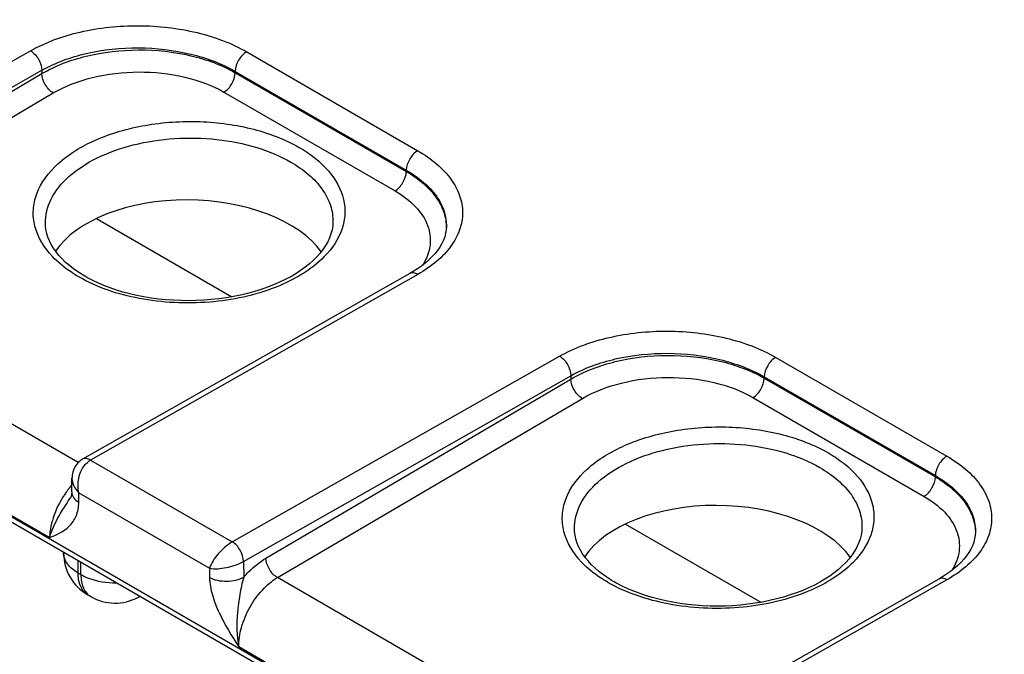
# Model space of a CAD drawing. Header units: inches. Extents: x 0 to 34, y 0 to 22.
# Tile 70 of 97: x 28.328 to 28.94, y 17.795 to 18.19. Entities that reach past the tile are written whole.
import ezdxf

# ---------------------------------------------------------------- set-up
doc = ezdxf.new("R2010")
doc.units = ezdxf.units.IN
doc.header["$LTSCALE"] = 1.87
doc.header["$MEASUREMENT"] = 0
doc.layers.get('0').update_dxf_attribs({"linetype": 'CONTINUOUS'})

msp = doc.modelspace()

# ---------------------------------------------------------------- linework, layer by layer
at = {"color": 7, "linetype": 'CONTINUOUS'}
for p, q in [((31.02971, 16.31756), (26.44402, 18.96528)), ((31.03168, 16.3132), (26.44599, 18.96093)), ((28.13096, 18.05507), (28.3344, 18.17046)), ((28.46873, 18.16977), (28.57508, 18.10836)), ((28.13793, 18.04292), (28.34141, 18.15832)), ((28.15189, 18.04491), (28.34141, 18.15628)), ((28.34141, 18.15832), (28.34141, 18.15628)), ((28.4616, 18.15763), (28.4616, 18.15683)), ((28.4616, 18.15763), (28.56795, 18.09622)), ((28.4616, 18.15683), (28.56792, 18.09544)), ((28.15902, 18.03285), (28.34854, 18.14422)), ((28.45459, 18.14476), (28.56092, 18.08337)), ((28.56795, 18.09622), (28.56792, 18.09544)), ((28.37529, 18.06617), (28.45954, 18.01753)), ((28.34363, 18.06298), (28.34363, 18.06299)), ((28.52233, 18.06399), (28.52233, 18.06396)), ((28.59284, 18.06095), (28.59284, 18.06093)), ((28.36402, 17.91448), (28.15902, 18.03285)), ((28.5701, 18.03198), (28.3667, 17.91655)), ((28.5751, 18.03148), (28.37172, 17.91606)), ((28.34623, 17.86785), (28.13504, 17.98978)), ((28.45976, 17.86523), (28.66321, 17.98061)), ((28.79754, 17.97992), (28.90388, 17.91852)), ((28.46674, 17.85307), (28.67021, 17.96847)), ((28.48069, 17.85507), (28.67021, 17.96644)), ((28.67021, 17.96847), (28.67021, 17.96644)), ((28.7904, 17.96778), (28.7904, 17.96698)), ((28.7904, 17.96778), (28.89675, 17.90638)), ((28.7904, 17.96698), (28.89673, 17.90559)), ((28.48782, 17.843), (28.67735, 17.95437)), ((28.7834, 17.95491), (28.88972, 17.89352)), ((28.37172, 17.91606), (28.45976, 17.86523)), ((28.89675, 17.90638), (28.89673, 17.90559)), ((28.36001, 17.89626), (28.36014, 17.90482)), ((28.3644, 17.88991), (28.36449, 17.89563)), ((28.36449, 17.89563), (28.44559, 17.84881)), ((28.35911, 17.89243), (28.35911, 17.89243)), ((28.7041, 17.87632), (28.78834, 17.82768)), ((28.67244, 17.87314), (28.67244, 17.87315)), ((28.85113, 17.87414), (28.85113, 17.87411)), ((28.92164, 17.87111), (28.92164, 17.87109)), ((28.35496, 17.85871), (28.35496, 17.8583)), ((28.36375, 17.85363), (28.36375, 17.84605)), ((28.36572, 17.84491), (28.36572, 17.8525)), ((28.46674, 17.85307), (28.46689, 17.8432)), ((28.36375, 17.84605), (28.36572, 17.84491)), ((28.44559, 17.84881), (28.44567, 17.84299)), ((28.69282, 17.72464), (28.48782, 17.843)), ((28.89891, 17.84213), (28.6955, 17.7267)), ((28.9039, 17.84163), (28.70052, 17.72621)), ((28.36996, 17.83232), (28.37193, 17.83118)), ((28.40114, 17.83074), (28.40231, 17.83137)), ((28.67504, 17.678), (28.46385, 17.79993))]:
    msp.add_line(p, q, dxfattribs=at)
for points in [[(28.35027, 18.04543), (28.34868, 18.04769), (28.34731, 18.04997), (28.34615, 18.05228), (28.34521, 18.05461), (28.34449, 18.05694), (28.34398, 18.05928), (28.3437, 18.06162), (28.34363, 18.063)], [(28.52233, 18.06398), (28.52218, 18.06169), (28.52178, 18.05919), (28.52113, 18.05671), (28.52024, 18.05423), (28.51911, 18.05177), (28.51775, 18.04934), (28.51615, 18.04695)], [(28.59284, 18.06095), (28.59271, 18.05922), (28.59236, 18.05704), (28.59178, 18.05486), (28.59098, 18.05271), (28.58996, 18.05057), (28.58873, 18.04845), (28.58728, 18.04635), (28.58564, 18.0443), (28.5838, 18.04229), (28.58179, 18.04033), (28.57962, 18.03845), (28.5773, 18.03664), (28.57484, 18.0349)], [(28.51615, 18.04695), (28.51434, 18.04461), (28.51232, 18.04233), (28.5101, 18.04011), (28.50767, 18.03795), (28.50506, 18.03586), (28.50225, 18.03384), (28.49925, 18.03189), (28.49607, 18.03002), (28.49271, 18.02824), (28.48918, 18.02654), (28.48548, 18.02494), (28.48163, 18.02344), (28.47764, 18.02205), (28.47352, 18.02078), (28.46928, 18.01962), (28.46493, 18.01859), (28.4605, 18.01769), (28.45598, 18.01692), (28.4514, 18.01628), (28.44676, 18.01578), (28.44208, 18.01541), (28.43738, 18.01519), (28.43266, 18.0151), (28.42794, 18.01516), (28.42324, 18.01535), (28.41856, 18.01569), (28.41393, 18.01616), (28.40935, 18.01677), (28.40484, 18.01751), (28.40042, 18.01839), (28.39609, 18.01939), (28.39186, 18.02051), (28.38776, 18.02176), (28.38379, 18.02312), (28.37997, 18.02459), (28.37629, 18.02616), (28.37278, 18.02783), (28.36944, 18.0296), (28.36825, 18.03028)], [(28.36824, 18.03028), (28.36646, 18.03134), (28.36369, 18.03311), (28.36106, 18.03498), (28.35856, 18.03693), (28.35621, 18.03896), (28.35404, 18.04106), (28.35206, 18.04322), (28.35027, 18.04543)], [(28.57484, 18.0349), (28.57228, 18.03326), (28.5701, 18.03198)], [(28.3667, 17.91655), (28.36617, 17.91623), (28.36534, 17.91565), (28.36456, 17.91501), (28.36383, 17.9143), (28.36315, 17.91353), (28.36254, 17.9127), (28.36198, 17.91181), (28.36149, 17.91087), (28.36108, 17.90988), (28.36073, 17.90885), (28.36046, 17.90777), (28.36027, 17.90665), (28.36017, 17.90549), (28.36014, 17.90482)], [(28.36001, 17.89626), (28.35999, 17.8957), (28.35994, 17.89513), (28.35987, 17.89461), (28.35979, 17.89415), (28.35969, 17.89375), (28.35958, 17.8934), (28.35946, 17.8931), (28.35935, 17.89285), (28.35923, 17.89262), (28.35911, 17.89242)], [(28.67907, 17.85558), (28.67749, 17.85784), (28.67611, 17.86012), (28.67495, 17.86243), (28.67401, 17.86476), (28.67329, 17.86709), (28.67279, 17.86943), (28.6725, 17.87177), (28.67244, 17.87315)], [(28.85113, 17.87414), (28.85098, 17.87184), (28.85058, 17.86935), (28.84994, 17.86686), (28.84905, 17.86438), (28.84792, 17.86193), (28.84655, 17.85949), (28.84496, 17.8571)], [(28.92164, 17.87111), (28.92152, 17.86937), (28.92116, 17.86719), (28.92058, 17.86502), (28.91978, 17.86286), (28.91876, 17.86072), (28.91753, 17.8586), (28.91609, 17.85651), (28.91444, 17.85445), (28.91261, 17.85244), (28.9106, 17.85049), (28.90842, 17.8486), (28.9061, 17.84679), (28.90365, 17.84506)], [(28.84496, 17.8571), (28.84315, 17.85477), (28.84113, 17.85249), (28.8389, 17.85026), (28.83647, 17.8481), (28.83386, 17.84601), (28.83105, 17.84399), (28.82805, 17.84204), (28.82488, 17.84018), (28.82152, 17.83839), (28.81798, 17.83669), (28.81429, 17.83509), (28.81044, 17.83359), (28.80645, 17.83221), (28.80232, 17.83093), (28.79808, 17.82978), (28.79374, 17.82875), (28.7893, 17.82784), (28.78478, 17.82707), (28.7802, 17.82643), (28.77556, 17.82593), (28.77089, 17.82557), (28.76618, 17.82534), (28.76146, 17.82526), (28.75675, 17.82531), (28.75204, 17.82551), (28.74737, 17.82584), (28.74273, 17.82631), (28.73815, 17.82692), (28.73365, 17.82766), (28.72922, 17.82854), (28.72489, 17.82954), (28.72067, 17.83067), (28.71657, 17.83191), (28.7126, 17.83327), (28.70877, 17.83474), (28.7051, 17.83632), (28.70159, 17.83799), (28.69825, 17.83975), (28.69705, 17.84043)], [(28.69705, 17.84043), (28.69527, 17.84149), (28.6925, 17.84327), (28.68986, 17.84513), (28.68736, 17.84708), (28.68502, 17.84911), (28.68285, 17.85121), (28.68086, 17.85337), (28.67907, 17.85558)], [(28.90365, 17.84506), (28.90108, 17.84341), (28.89891, 17.84213)]]:
    msp.add_lwpolyline(points, dxfattribs=at)
for centre, radius, start, end in [((28.40471, 17.86209), 0.05897, 140.85539, 142.56786), ((28.40357, 17.86303), 0.0575, 139.1448, 140.85503), ((28.40592, 17.86117), 0.06049, 142.77997, 144.67107), ((28.40536, 17.86159), 0.05979, 142.56421, 142.77698), ((28.38496, 17.8583), 0.03, 179.99684, 239.99782), ((28.36494, 17.8583), 0.00998, 179.99762, 181.52811), ((28.38693, 17.85716), 0.03, 239.99871, 298.27008), ((28.39637, 17.83961), 0.01007, 298.28614, 305.54609)]:
    msp.add_arc(centre, radius, start, end, dxfattribs=at)
for centre in [(28.43295, 18.02747), (28.76176, 17.83762)]:
    msp.add_ellipse(centre, major_axis=(0.08857, -0.00132), ratio=0.567225, start_param=6.676521, end_param=9.076484, dxfattribs=at)
for points, knots in [([(28.3344, 18.17046), (28.34395, 18.17587), (28.36615, 18.18372), (28.40159, 18.18735), (28.43703, 18.18335), (28.45919, 18.17528), (28.46873, 18.16977)], [0, 0, 0, 0, 0.236701, 0.499462, 0.762514, 1, 1, 1, 1]), ([(28.3344, 18.17046), (28.33647, 18.16926), (28.33976, 18.16546), (28.34139, 18.16073), (28.34141, 18.15832)], [0, 0, 0, 0, 0.498317, 1, 1, 1, 1]), ([(28.34141, 18.15832), (28.34995, 18.16317), (28.36981, 18.17021), (28.40153, 18.17344), (28.43324, 18.16983), (28.45307, 18.16257), (28.4616, 18.15763)], [0, 0, 0, 0, 0.236698, 0.4994, 0.762425, 1, 1, 1, 1]), ([(28.34141, 18.15628), (28.34993, 18.16126), (28.36976, 18.16857), (28.40148, 18.17217), (28.43322, 18.16886), (28.45307, 18.16173), (28.4616, 18.15683)], [0, 0, 0, 0, 0.237614, 0.500472, 0.763075, 1, 1, 1, 1]), ([(28.46873, 18.16977), (28.46664, 18.16858), (28.46331, 18.16479), (28.46164, 18.16005), (28.4616, 18.15763)], [0, 0, 0, 0, 0.498306, 1, 1, 1, 1]), ([(28.34854, 18.14422), (28.34646, 18.14541), (28.34316, 18.14918), (28.34146, 18.15388), (28.34141, 18.15628)], [0, 0, 0, 0, 0.499442, 1, 1, 1, 1]), ([(28.34854, 18.14422), (28.35606, 18.14863), (28.37354, 18.15512), (28.40155, 18.15834), (28.42955, 18.15542), (28.44707, 18.1491), (28.45459, 18.14476)], [0, 0, 0, 0, 0.237731, 0.500533, 0.763048, 1, 1, 1, 1]), ([(28.45459, 18.14476), (28.45665, 18.14597), (28.45991, 18.14973), (28.46156, 18.15444), (28.4616, 18.15683)], [0, 0, 0, 0, 0.499446, 1, 1, 1, 1]), ([(28.34802, 18.04256), (28.343, 18.04785), (28.33697, 18.05742), (28.33561, 18.07163), (28.33873, 18.08587), (28.35164, 18.10257), (28.37568, 18.11671), (28.40612, 18.12538), (28.43964, 18.12756), (28.47236, 18.12309), (28.49263, 18.11542), (28.50142, 18.11034)], [0, 0, 0, 0, 0.098026, 0.143225, 0.189021, 0.291017, 0.41518, 0.558979, 0.712649, 0.863614, 1, 1, 1, 1]), ([(28.34363, 18.06299), (28.34352, 18.06821), (28.34641, 18.07954), (28.3584, 18.09373), (28.37629, 18.10502), (28.39872, 18.11283), (28.42393, 18.11663), (28.44989, 18.1161), (28.47445, 18.11131), (28.48952, 18.10513), (28.49616, 18.10129)], [0, 0, 0, 0, 0.087466, 0.18712, 0.304499, 0.438221, 0.582598, 0.729767, 0.871353, 1, 1, 1, 1]), ([(28.50142, 18.11034), (28.50822, 18.10642), (28.52, 18.09758), (28.52904, 18.0817), (28.53018, 18.06882), (28.52764, 18.05593), (28.52175, 18.04737), (28.51698, 18.0425)], [0, 0, 0, 0, 0.286404, 0.526414, 0.6384, 0.75161, 1, 1, 1, 1]), ([(28.57508, 18.10836), (28.57299, 18.10718), (28.56966, 18.10339), (28.56798, 18.09864), (28.56795, 18.09622)], [0, 0, 0, 0, 0.498306, 1, 1, 1, 1]), ([(28.57508, 18.10836), (28.57925, 18.10596), (28.5868, 18.10076), (28.59584, 18.09131), (28.60156, 18.08086), (28.60355, 18.06979), (28.60158, 18.05873), (28.59585, 18.04833), (28.58682, 18.03896), (28.57926, 18.03384), (28.5751, 18.03148)], [0, 0, 0, 0, 0.14563, 0.275694, 0.392383, 0.501041, 0.609508, 0.725691, 0.855077, 1, 1, 1, 1]), ([(28.49616, 18.10129), (28.50014, 18.09899), (28.50736, 18.09401), (28.51593, 18.08486), (28.52126, 18.07472), (28.5224, 18.06746), (28.52233, 18.06399)], [0, 0, 0, 0, 0.289184, 0.547954, 0.781165, 1, 1, 1, 1]), ([(28.56092, 18.08337), (28.56297, 18.08458), (28.56624, 18.08834), (28.56789, 18.09305), (28.56792, 18.09544)], [0, 0, 0, 0, 0.499446, 1, 1, 1, 1]), ([(28.56792, 18.09544), (28.57167, 18.09326), (28.57847, 18.08856), (28.58657, 18.07996), (28.59167, 18.07045), (28.59283, 18.06362), (28.59281, 18.06035)], [0, 0, 0, 0, 0.289206, 0.548178, 0.781535, 1, 1, 1, 1]), ([(28.56795, 18.09622), (28.57175, 18.09404), (28.57864, 18.08931), (28.58682, 18.08065), (28.59189, 18.07108), (28.59293, 18.06422), (28.59284, 18.06095)], [0, 0, 0, 0, 0.291281, 0.550686, 0.783058, 1, 1, 1, 1]), ([(28.56092, 18.08337), (28.56558, 18.08067), (28.57375, 18.07466), (28.58199, 18.06268), (28.58378, 18.04915), (28.58046, 18.04093), (28.57813, 18.03728)], [0, 0, 0, 0, 0.2916, 0.540474, 0.765658, 1, 1, 1, 1]), ([(28.36445, 18.02988), (28.36286, 18.0308), (28.35697, 18.03444), (28.35152, 18.03885), (28.34802, 18.04256)], [0, 0, 0, 0, 0.264856, 1, 1, 1, 1]), ([(28.51698, 18.0425), (28.50871, 18.03404), (28.48542, 18.02075), (28.44533, 18.0124), (28.40299, 18.01437), (28.37592, 18.02325), (28.36445, 18.02988)], [0, 0, 0, 0, 0.219932, 0.481669, 0.753783, 1, 1, 1, 1]), ([(28.5751, 18.03148), (28.57428, 18.03196), (28.57262, 18.03264), (28.57078, 18.03236), (28.5701, 18.03198)], [0, 0, 0, 0, 0.549416, 1, 1, 1, 1]), ([(28.66321, 17.98061), (28.67276, 17.98602), (28.69495, 17.99387), (28.73039, 17.9975), (28.76583, 17.9935), (28.788, 17.98543), (28.79754, 17.97992)], [0, 0, 0, 0, 0.236701, 0.499462, 0.762514, 1, 1, 1, 1]), ([(28.66321, 17.98061), (28.66528, 17.97941), (28.66857, 17.97562), (28.6702, 17.97088), (28.67021, 17.96847)], [0, 0, 0, 0, 0.498317, 1, 1, 1, 1]), ([(28.67021, 17.96847), (28.67875, 17.97332), (28.69861, 17.98036), (28.73033, 17.98359), (28.76204, 17.97998), (28.78187, 17.97273), (28.7904, 17.96778)], [0, 0, 0, 0, 0.236698, 0.4994, 0.762425, 1, 1, 1, 1]), ([(28.67021, 17.96644), (28.67874, 17.97141), (28.69856, 17.97872), (28.73029, 17.98233), (28.76202, 17.97901), (28.78187, 17.97188), (28.7904, 17.96698)], [0, 0, 0, 0, 0.237614, 0.500472, 0.763075, 1, 1, 1, 1]), ([(28.79754, 17.97992), (28.79544, 17.97873), (28.79212, 17.97494), (28.79044, 17.9702), (28.7904, 17.96778)], [0, 0, 0, 0, 0.498306, 1, 1, 1, 1]), ([(28.67735, 17.95437), (28.67527, 17.95557), (28.67197, 17.95933), (28.67027, 17.96403), (28.67021, 17.96644)], [0, 0, 0, 0, 0.499442, 1, 1, 1, 1]), ([(28.67735, 17.95437), (28.68486, 17.95878), (28.70235, 17.96527), (28.73035, 17.96849), (28.75836, 17.96557), (28.77587, 17.95926), (28.7834, 17.95491)], [0, 0, 0, 0, 0.237731, 0.500533, 0.763048, 1, 1, 1, 1]), ([(28.7834, 17.95491), (28.78545, 17.95612), (28.78872, 17.95989), (28.79037, 17.96459), (28.7904, 17.96698)], [0, 0, 0, 0, 0.499446, 1, 1, 1, 1]), ([(28.67682, 17.85271), (28.67181, 17.858), (28.66578, 17.86757), (28.66441, 17.88178), (28.66754, 17.89602), (28.68045, 17.91272), (28.70449, 17.92686), (28.73492, 17.93553), (28.76845, 17.93771), (28.80116, 17.93324), (28.82144, 17.92557), (28.83022, 17.9205)], [0, 0, 0, 0, 0.098026, 0.143225, 0.189021, 0.291017, 0.41518, 0.558979, 0.712649, 0.863614, 1, 1, 1, 1]), ([(28.67244, 17.87315), (28.67233, 17.87836), (28.67521, 17.8897), (28.6872, 17.90388), (28.70509, 17.91517), (28.72753, 17.92298), (28.75274, 17.92678), (28.7787, 17.92625), (28.80326, 17.92146), (28.81832, 17.91528), (28.82497, 17.91144)], [0, 0, 0, 0, 0.087466, 0.18712, 0.304499, 0.438221, 0.582598, 0.729767, 0.871353, 1, 1, 1, 1]), ([(28.83022, 17.9205), (28.83703, 17.91657), (28.84881, 17.90774), (28.85784, 17.89186), (28.85899, 17.87897), (28.85644, 17.86608), (28.85055, 17.85753), (28.84579, 17.85266)], [0, 0, 0, 0, 0.286404, 0.526414, 0.6384, 0.75161, 1, 1, 1, 1]), ([(28.90388, 17.91852), (28.90179, 17.91733), (28.89847, 17.91354), (28.89679, 17.9088), (28.89675, 17.90638)], [0, 0, 0, 0, 0.498306, 1, 1, 1, 1]), ([(28.90388, 17.91852), (28.90805, 17.91611), (28.91561, 17.91092), (28.92464, 17.90146), (28.93037, 17.89101), (28.93236, 17.87994), (28.93038, 17.86888), (28.92466, 17.85848), (28.91562, 17.84911), (28.90807, 17.844), (28.9039, 17.84163)], [0, 0, 0, 0, 0.14563, 0.275694, 0.392383, 0.501041, 0.609508, 0.725691, 0.855077, 1, 1, 1, 1]), ([(28.37172, 17.91606), (28.37089, 17.91654), (28.36923, 17.91722), (28.36739, 17.91694), (28.3667, 17.91655)], [0, 0, 0, 0, 0.548404, 1, 1, 1, 1]), ([(28.36798, 17.91278), (28.36825, 17.91312), (28.36933, 17.91438), (28.37065, 17.91546), (28.37172, 17.91606)], [0, 0, 0, 0, 0.262078, 1, 1, 1, 1]), ([(28.82497, 17.91144), (28.82895, 17.90915), (28.83616, 17.90416), (28.84473, 17.89502), (28.85007, 17.88488), (28.8512, 17.87761), (28.85113, 17.87414)], [0, 0, 0, 0, 0.289184, 0.547954, 0.781165, 1, 1, 1, 1]), ([(28.88972, 17.89352), (28.89178, 17.89473), (28.89504, 17.8985), (28.89669, 17.9032), (28.89673, 17.90559)], [0, 0, 0, 0, 0.499446, 1, 1, 1, 1]), ([(28.89673, 17.90559), (28.90048, 17.90342), (28.90727, 17.89871), (28.91537, 17.89011), (28.92048, 17.8806), (28.92164, 17.87378), (28.92162, 17.8705)], [0, 0, 0, 0, 0.289206, 0.548178, 0.781535, 1, 1, 1, 1]), ([(28.89675, 17.90638), (28.90056, 17.90419), (28.90744, 17.89946), (28.91562, 17.8908), (28.92069, 17.88123), (28.92174, 17.87437), (28.92164, 17.87111)], [0, 0, 0, 0, 0.291281, 0.550686, 0.783058, 1, 1, 1, 1]), ([(28.36014, 17.90482), (28.36013, 17.90403), (28.36054, 17.90057), (28.36261, 17.8975), (28.36449, 17.89563)], [0, 0, 0, 0, 0.231238, 1, 1, 1, 1]), ([(28.35657, 17.89615), (28.35348, 17.8918), (28.34865, 17.88275), (28.34633, 17.87265), (28.34623, 17.86785)], [0, 0, 0, 0, 0.526247, 1, 1, 1, 1]), ([(28.36001, 17.89626), (28.35999, 17.89506), (28.36099, 17.89237), (28.36315, 17.89066), (28.3644, 17.88991)], [0, 0, 0, 0, 0.450469, 1, 1, 1, 1]), ([(28.88972, 17.89352), (28.89439, 17.89082), (28.90256, 17.88482), (28.9108, 17.87283), (28.91258, 17.8593), (28.90927, 17.85108), (28.90693, 17.84744)], [0, 0, 0, 0, 0.2916, 0.540474, 0.765658, 1, 1, 1, 1]), ([(28.34623, 17.86785), (28.34737, 17.87201), (28.35117, 17.8806), (28.3564, 17.88827), (28.35911, 17.89242)], [0, 0, 0, 0, 0.465661, 1, 1, 1, 1]), ([(28.34623, 17.86785), (28.35057, 17.86967), (28.3575, 17.87267), (28.36342, 17.88136), (28.36436, 17.88694), (28.3644, 17.88991)], [0, 0, 0, 0, 0.461393, 0.70815, 1, 1, 1, 1]), ([(28.45975, 17.86522), (28.45643, 17.86333), (28.45097, 17.85827), (28.44674, 17.8521), (28.44559, 17.84881)], [0, 0, 0, 0, 0.522556, 1, 1, 1, 1]), ([(28.46674, 17.85307), (28.46671, 17.85548), (28.46511, 17.86022), (28.46184, 17.86404), (28.45976, 17.86523)], [0, 0, 0, 0, 0.501968, 1, 1, 1, 1]), ([(28.36375, 17.84605), (28.36131, 17.84746), (28.35712, 17.85066), (28.35503, 17.85573), (28.35497, 17.85803)], [0, 0, 0, 0, 0.550246, 1, 1, 1, 1]), ([(28.44559, 17.84881), (28.449, 17.84824), (28.4564, 17.84893), (28.46343, 17.85116), (28.46674, 17.85307)], [0, 0, 0, 0, 0.47579, 1, 1, 1, 1]), ([(28.46689, 17.8432), (28.46793, 17.84442), (28.47206, 17.84889), (28.47684, 17.8528), (28.48069, 17.85507)], [0, 0, 0, 0, 0.264871, 1, 1, 1, 1]), ([(28.48782, 17.843), (28.48575, 17.8442), (28.48245, 17.84796), (28.48075, 17.85266), (28.48069, 17.85507)], [0, 0, 0, 0, 0.499442, 1, 1, 1, 1]), ([(28.69325, 17.84003), (28.69166, 17.84095), (28.68577, 17.84459), (28.68032, 17.84901), (28.67682, 17.85271)], [0, 0, 0, 0, 0.264856, 1, 1, 1, 1]), ([(28.84579, 17.85266), (28.83751, 17.8442), (28.81423, 17.8309), (28.77414, 17.82255), (28.7318, 17.82452), (28.70473, 17.83341), (28.69325, 17.84003)], [0, 0, 0, 0, 0.219932, 0.481669, 0.753783, 1, 1, 1, 1]), ([(28.36375, 17.84605), (28.36375, 17.84318), (28.36445, 17.83786), (28.36794, 17.83348), (28.36996, 17.83232)], [0, 0, 0, 0, 0.550749, 1, 1, 1, 1]), ([(28.36572, 17.84491), (28.36722, 17.84405), (28.37409, 17.84087), (28.38181, 17.83976), (28.38762, 17.83984)], [0, 0, 0, 0, 0.229051, 1, 1, 1, 1]), ([(28.36572, 17.84491), (28.36572, 17.84205), (28.36641, 17.83672), (28.36991, 17.83235), (28.37193, 17.83118)], [0, 0, 0, 0, 0.550748, 1, 1, 1, 1]), ([(28.46689, 17.8432), (28.46373, 17.84138), (28.45631, 17.8399), (28.44884, 17.84122), (28.44567, 17.84299)], [0, 0, 0, 0, 0.501142, 1, 1, 1, 1]), ([(28.44567, 17.84299), (28.44573, 17.83936), (28.44715, 17.83178), (28.45296, 17.8171), (28.45948, 17.80681), (28.46385, 17.79993)], [0, 0, 0, 0, 0.230469, 0.482761, 1, 1, 1, 1]), ([(28.46689, 17.8432), (28.4658, 17.83968), (28.46438, 17.83239), (28.46235, 17.81802), (28.46238, 17.80694), (28.46385, 17.79994)], [0, 0, 0, 0, 0.253016, 0.508341, 1, 1, 1, 1]), ([(28.46385, 17.79993), (28.46377, 17.804), (28.46511, 17.81257), (28.47019, 17.82465), (28.47777, 17.83532), (28.48434, 17.84095), (28.48782, 17.843)], [0, 0, 0, 0, 0.238326, 0.500865, 0.76294, 1, 1, 1, 1]), ([(28.9039, 17.84163), (28.90308, 17.84211), (28.90143, 17.84279), (28.89959, 17.84251), (28.89891, 17.84213)], [0, 0, 0, 0, 0.549416, 1, 1, 1, 1])]:
    msp.add_open_spline(points, degree=3, knots=knots, dxfattribs=at)
msp.add_open_spline([(28.36449, 17.89563), (28.36308, 17.90129), (28.36437, 17.90819), (28.36798, 17.91278)], degree=3, dxfattribs=at)

doc.saveas('drawing.dxf')
